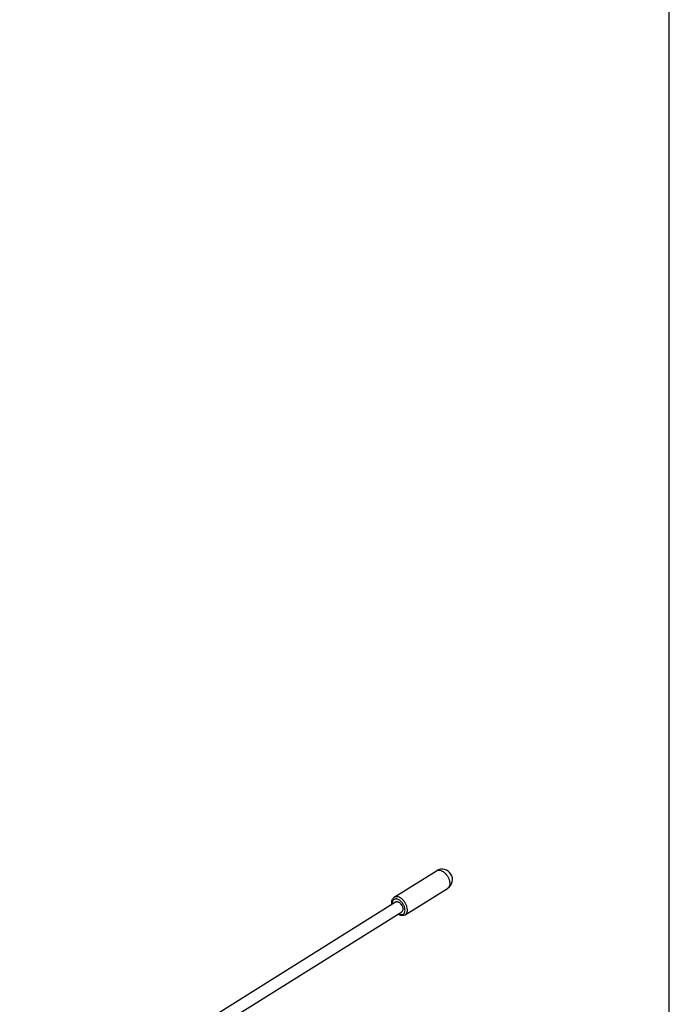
# Model space of a CAD drawing. Header units: inches. Extents: x 0 to 17, y 0 to 11.
# Tile 37 of 38: x 14.8 to 17, y 4.3 to 7.6. Entities that reach past the tile are written whole.
import ezdxf

# ---------------------------------------------------------------- set-up
doc = ezdxf.new("R2010")
doc.units = ezdxf.units.IN
doc.header["$LTSCALE"] = 0.935
doc.header["$MEASUREMENT"] = 0
doc.layers.get('0').update_dxf_attribs({"linetype": 'CONTINUOUS'})
doc.layers.add('1', color=7, linetype='CONTINUOUS')

msp = doc.modelspace()

# ---------------------------------------------------------------- linework, layer by layer
at = {"color": 7, "linetype": 'Continuous'}
msp.add_line((17, 0), (17, 11), dxfattribs=at)
at = {"layer": '1', "color": 7, "linetype": 'Continuous'}
for p, q in [((16.0601, 4.6321), (16.2049, 4.7227)), ((16.0977, 4.572), (16.2425, 4.6626)), ((14.7799, 3.8121), (16.0645, 4.6162)), ((14.8009, 3.7787), (16.0854, 4.5828)), ((16.0516, 4.6083), (16.0513, 4.6114))]:
    msp.add_line(p, q, dxfattribs=at)
for centre, radius, start, end in [((16.2237, 4.6927), 0.0354, 302.0474, 122.0474), ((16.2118, 4.7116), 0.0131, 113.061, 122.0275)]:
    msp.add_arc(centre, radius, start, end, dxfattribs=at)
for points, knots in [([(16.2067, 4.7236), (16.2086, 4.7245), (16.2131, 4.7252), (16.2201, 4.7237), (16.2273, 4.7199), (16.2342, 4.7142), (16.2403, 4.7069), (16.2452, 4.6986), (16.2485, 4.6899), (16.2496, 4.6839), (16.2498, 4.681)], [0, 0, 0, 0, 0.091077, 0.194606, 0.313628, 0.446339, 0.587875, 0.731774, 0.871176, 1, 1, 1, 1]), ([(16.2498, 4.681), (16.2499, 4.679), (16.2498, 4.6752), (16.2485, 4.6699), (16.2461, 4.6656), (16.2438, 4.6634), (16.2425, 4.6626)], [0, 0, 0, 0, 0.288456, 0.547612, 0.781383, 1, 1, 1, 1]), ([(16.0513, 4.6114), (16.0511, 4.6135), (16.0513, 4.6176), (16.0528, 4.6235), (16.0557, 4.6285), (16.0585, 4.6311), (16.0601, 4.6321)], [0, 0, 0, 0, 0.267747, 0.520193, 0.762422, 1, 1, 1, 1]), ([(16.0967, 4.5898), (16.0965, 4.5933), (16.0948, 4.6006), (16.0896, 4.6105), (16.0825, 4.6189), (16.0753, 4.624), (16.0694, 4.626), (16.0653, 4.6265), (16.0616, 4.6259), (16.0584, 4.6242), (16.0558, 4.6215), (16.0541, 4.618), (16.0531, 4.6138), (16.0531, 4.6108), (16.0532, 4.6093)], [0, 0, 0, 0, 0.139605, 0.291475, 0.441411, 0.575877, 0.634858, 0.688121, 0.736876, 0.783446, 0.830814, 0.881715, 0.937903, 1, 1, 1, 1]), ([(16.105, 4.5904), (16.1048, 4.5934), (16.1036, 4.5997), (16.1, 4.6088), (16.0948, 4.6173), (16.0883, 4.6247), (16.081, 4.6303), (16.0735, 4.6337), (16.0663, 4.6346), (16.0619, 4.6332), (16.0601, 4.6321)], [0, 0, 0, 0, 0.130747, 0.272419, 0.418226, 0.560607, 0.692628, 0.809453, 0.9102, 1, 1, 1, 1]), ([(16.0645, 4.6162), (16.0655, 4.6168), (16.0679, 4.6176), (16.0719, 4.6171), (16.0761, 4.6152), (16.0801, 4.6121), (16.0837, 4.608), (16.0867, 4.6033), (16.0887, 4.5982), (16.0893, 4.5947), (16.0894, 4.593)], [0, 0, 0, 0, 0.0898, 0.190547, 0.307372, 0.439392, 0.581774, 0.727581, 0.86925, 1, 1, 1, 1]), ([(16.0742, 4.5757), (16.0756, 4.5749), (16.0785, 4.5736), (16.0829, 4.5726), (16.0871, 4.5728), (16.0907, 4.5743), (16.0936, 4.577), (16.0956, 4.5806), (16.0967, 4.585), (16.0968, 4.5882), (16.0967, 4.5898)], [0, 0, 0, 0, 0.144212, 0.273789, 0.390668, 0.499978, 0.609292, 0.726183, 0.855771, 1, 1, 1, 1]), ([(16.0894, 4.593), (16.0895, 4.5919), (16.0894, 4.5898), (16.0887, 4.5869), (16.0874, 4.5845), (16.0861, 4.5833), (16.0854, 4.5828)], [0, 0, 0, 0, 0.288445, 0.547616, 0.781382, 1, 1, 1, 1]), ([(16.0977, 4.572), (16.099, 4.5728), (16.1014, 4.5749), (16.1038, 4.5793), (16.105, 4.5846), (16.1051, 4.5884), (16.105, 4.5904)], [0, 0, 0, 0, 0.218617, 0.452388, 0.711544, 1, 1, 1, 1]), ([(16.0977, 4.572), (16.0959, 4.5709), (16.0919, 4.5693), (16.0853, 4.5692), (16.0787, 4.5711), (16.0746, 4.5734), (16.0726, 4.5748)], [0, 0, 0, 0, 0.234575, 0.475101, 0.728519, 1, 1, 1, 1])]:
    msp.add_open_spline(points, degree=3, knots=knots, dxfattribs=at)

doc.saveas('drawing.dxf')
